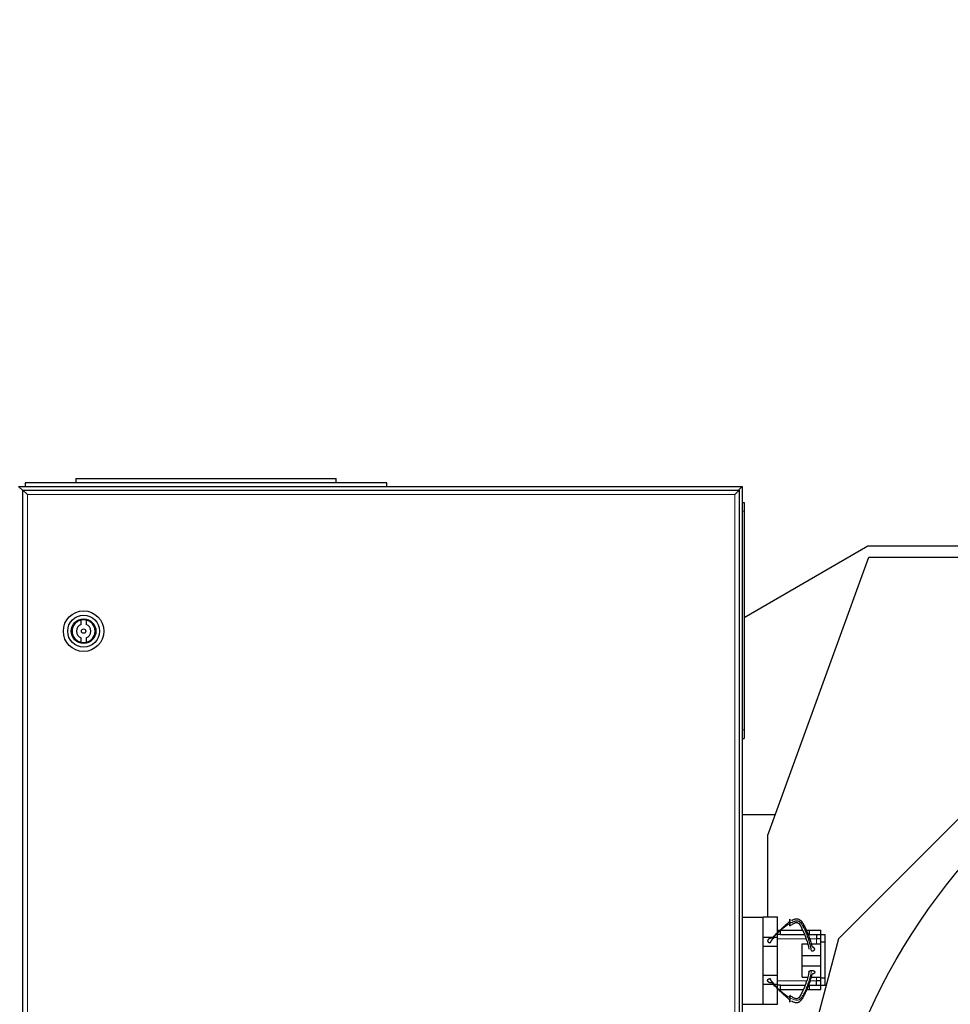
# Model space of a CAD drawing. Header units: inches. Extents: x 0 to 17820, y -10 to 12600.
# Tile 69 of 125: x 4669 to 5312, y 10738 to 11419. Entities that reach past the tile are written whole.
import ezdxf

# ---------------------------------------------------------------- set-up
doc = ezdxf.new("R2010")
doc.units = ezdxf.units.IN
doc.layers.add('1', color=7, linetype='Continuous', true_color=0xffffff)
doc.layers.add('254', color=7, linetype='Continuous', true_color=0xffffff)
doc.styles.add('latin_extended', font='simplex.shx')
doc.dimstyles.get("Standard").update_dxf_attribs({"dimtxt": 0.18, "dimasz": 0.18, "dimexe": 0.18, "dimexo": 0.0625, "dimgap": 0.09, "dimtad": 0, "dimtih": 1, "dimtoh": 1, "dimdec": 4, "dimzin": 0, "dimdsep": 46, "dimtxsty": 'Standard', "dimcen": 0.09, "dimadec": 0, "dimazin": 0, "dimtfac": 1, "dimtdec": 4, "dimtofl": 0, "dimtmove": 0, "dimatfit": 3, "dimfxl": 1, "dimtolj": 1, "dimtzin": 0, "dimarcsym": 0})

# ---------------------------------------------------------------- blocks, each defined once
blk = doc.blocks.new('_U0')
at = {"layer": '254', "color": 3, "linetype": 'Continuous', "lineweight": 13, "transparency": 16777216}
for p, q in [((3912.93, 9280.7), (3912.93, 11785.66)), ((3546.09, 9280.7), (3942.93, 9280.7)), ((3912.93, 9175.7), (3912.93, 8778.65)), ((5283.09, 8673.65), (3882.93, 8673.65))]:
    blk.add_line(p, q, dxfattribs=at)
at = {"layer": '254', "color": 3, "transparency": 16777216}
for points in [[(3930.43, 9175.7), (3895.43, 9175.7), (3912.93, 9280.7)], [(3895.43, 8778.65), (3930.43, 8778.65), (3912.93, 8673.65)]]:
    blk.add_solid(points, dxfattribs=at)
at = {"layer": 'Defpoints', "color": 0, "transparency": 16777216}
for p in [(3516.09, 9280.7), (3912.93, 8673.65), (5313.09, 8673.65)]:
    blk.add_point(p, dxfattribs=at)
at = {"layer": '254', "color": 2, "lineweight": 13, "transparency": 16777216, "insert": (3755.43, 11463.16), "char_height": 105, "attachment_point": 1, "rotation": 90, "style": 'latin_extended'}
blk.add_mtext('\\A1;607', dxfattribs=at)

msp = doc.modelspace()

# ---------------------------------------------------------------- linework, layer by layer
at = {"layer": '1', "color": 2, "linetype": 'Continuous', "lineweight": 25}
for p, q in [((4668.09, 11096.149), (5168.09, 11096.149)), ((4670.89, 11093.349), (4668.09, 11096.149)), ((4922.59, 11098.649), (4672.59, 11098.649)), ((4672.59, 11098.649), (4672.59, 11096.149)), ((4707.59, 11101.649), (4887.59, 11101.649)), ((4707.59, 11101.649), (4707.59, 11098.649)), ((4887.59, 11098.649), (4887.59, 11101.649)), ((4922.59, 11096.149), (4922.59, 11098.649)), ((5168.09, 11096.149), (5165.29, 11093.349)), ((5168.09, 11096.149), (5168.09, 10296.149)), ((4671.09, 10298.649), (4671.09, 11093.649)), ((4671.09, 11093.649), (4674.09, 11090.649)), ((4671.09, 11093.649), (5166.09, 11093.649)), ((5166.09, 11093.649), (5163.09, 11090.649)), ((5166.09, 11093.649), (5166.09, 10298.649)), ((5168.09, 11085.149), (5169.59, 11085.149)), ((5169.59, 11085.149), (5169.59, 11079.149)), ((5169.59, 11079.149), (5169.59, 10928.149)), ((5169.587, 11005.785), (5255.09, 11055.15)), ((5255.09, 11055.15), (5394.462, 11055.15)), ((5185.871, 10855.365), (5255.754, 11047.368)), ((5255.754, 11047.368), (5327.086, 11047.368)), ((4711.321, 11000.962), (4711.321, 11004.022)), ((4714.659, 11004.022), (4714.659, 11000.962)), ((4711.321, 10988.476), (4711.321, 10991.536)), ((4714.659, 10991.536), (4714.659, 10988.476)), ((5406.055, 10955.047), (5234.757, 10783.749)), ((5169.59, 10928.149), (5169.59, 10922.149)), ((5168.09, 10922.149), (5169.59, 10922.149)), ((5190.966, 10869.35), (5168.103, 10869.35)), ((5185.871, 10798.846), (5185.871, 10855.365)), ((5168.09, 10798.649), (5182.59, 10798.649)), ((5182.59, 10798.849), (5192.59, 10798.849)), ((5182.59, 10798.649), (5182.59, 10798.849)), ((5182.59, 10783.676), (5182.59, 10798.649)), ((5192.59, 10787.937), (5192.59, 10798.849)), ((5192.59, 10789.649), (5194.59, 10789.649)), ((5194.59, 10786.649), (5194.59, 10789.649)), ((5194.59, 10789.649), (5209.888, 10789.649)), ((5212.335, 10789.649), (5214.59, 10789.649)), ((5214.59, 10786.649), (5214.59, 10789.649)), ((5214.59, 10789.649), (5222.588, 10789.649)), ((5222.588, 10786.647), (5222.588, 10789.649)), ((5234.757, 10783.749), (5171.175, 10546.456)), ((5182.59, 10784.849), (5189.554, 10784.849)), ((5182.59, 10778.649), (5182.59, 10783.676)), ((5190.505, 10784.849), (5192.59, 10784.849)), ((5192.59, 10784.849), (5192.59, 10787.437)), ((5194.59, 10786.649), (5192.59, 10786.649)), ((5192.59, 10778.649), (5192.59, 10784.849)), ((5194.59, 10786.649), (5210.879, 10786.649)), ((5212.635, 10786.649), (5214.59, 10786.649)), ((5222.54, 10783.649), (5219.54, 10783.649)), ((5219.59, 10786.649), (5219.59, 10783.649)), ((5222.54, 10786.647), (5225.59, 10786.647)), ((5222.54, 10781.647), (5222.54, 10786.647)), ((5225.59, 10781.647), (5225.59, 10786.647)), ((5182.59, 10758.649), (5182.59, 10778.649)), ((5182.59, 10778.649), (5192.59, 10778.649)), ((5192.59, 10758.649), (5192.59, 10778.649)), ((5209.59, 10772.12), (5209.59, 10780.12)), ((5209.59, 10780.12), (5213.036, 10780.12)), ((5215.689, 10780.12), (5222.54, 10780.12)), ((5222.54, 10756.651), (5222.54, 10781.647)), ((5222.54, 10781.647), (5225.59, 10781.647)), ((5225.59, 10756.651), (5225.59, 10781.647)), ((5209.59, 10765.12), (5209.59, 10772.12)), ((5209.59, 10772.12), (5222.54, 10772.12)), ((5209.59, 10765.12), (5222.54, 10765.12)), ((5209.59, 10757.12), (5209.59, 10765.12)), ((5182.59, 10758.649), (5192.59, 10758.649)), ((5182.59, 10753.622), (5182.59, 10758.649)), ((5192.59, 10752.449), (5192.59, 10758.649)), ((5209.59, 10757.12), (5213.036, 10757.12)), ((5215.689, 10757.12), (5222.54, 10757.12)), ((5222.54, 10751.651), (5222.54, 10756.651)), ((5222.54, 10756.651), (5225.59, 10756.651)), ((5225.59, 10751.651), (5225.59, 10756.651)), ((5182.59, 10738.649), (5182.59, 10753.622)), ((5182.59, 10752.449), (5189.497, 10752.449)), ((5190.458, 10752.449), (5192.59, 10752.449)), ((5192.59, 10749.803), (5192.59, 10752.449)), ((5194.59, 10751.649), (5192.59, 10751.649)), ((5192.59, 10738.449), (5192.59, 10749.303)), ((5192.59, 10748.649), (5194.59, 10748.649)), ((5194.59, 10751.649), (5211.228, 10751.649)), ((5194.59, 10748.649), (5194.59, 10751.649)), ((5194.59, 10748.649), (5210.237, 10748.649)), ((5212.708, 10748.649), (5214.59, 10748.649)), ((5212.953, 10751.649), (5214.59, 10751.649)), ((5214.59, 10748.649), (5214.59, 10751.649)), ((5214.59, 10748.649), (5222.588, 10748.649)), ((5222.54, 10754.649), (5219.54, 10754.649)), ((5219.59, 10751.649), (5219.59, 10754.649)), ((5222.54, 10751.651), (5225.59, 10751.651)), ((5222.588, 10748.649), (5222.588, 10751.651)), ((5168.09, 10738.649), (5182.59, 10738.649)), ((5182.59, 10738.449), (5182.59, 10738.649)), ((5182.59, 10738.449), (5192.59, 10738.449))]:
    msp.add_line(p, q, dxfattribs=at)
at = {"layer": '1', "color": 110, "linetype": 'Continuous', "lineweight": 13}
for p, q in [((4670.89, 11093.349), (4670.89, 10298.949)), ((4671.091, 11093.349), (4670.89, 11093.349)), ((4674.09, 11090.649), (4674.09, 10301.649)), ((5163.09, 11090.649), (4674.09, 11090.649)), ((5163.09, 10301.649), (5163.09, 11090.649)), ((5168.09, 11079.149), (5169.59, 11079.149)), ((5168.09, 10928.149), (5169.59, 10928.149)), ((5192.587, 10783.649), (5211.87, 10783.649)), ((5214.444, 10783.649), (5219.54, 10783.649)), ((5219.54, 10780.12), (5219.54, 10783.649)), ((5219.54, 10754.649), (5219.54, 10757.12)), ((5212.22, 10754.649), (5192.587, 10754.649)), ((5219.54, 10754.649), (5214.819, 10754.649))]:
    msp.add_line(p, q, dxfattribs=at)
at = {"layer": '1', "color": 2, "linetype": 'Continuous', "lineweight": 25}
for centre, radius in [((4712.99, 10996.249), 14), ((4712.99, 10996.249), 11), ((4712.99, 10996.249), 8.5), ((4712.99, 10996.249), 8), ((4712.99, 10996.249), 1.5), ((5648.09, 10555.149), 430.5)]:
    msp.add_circle(centre, radius, dxfattribs=at)
for radius, start, end in [(7.95, 102.117978, 257.882022), (5, 109.498447, 250.501553), (7.95, 282.117978, 77.882022), (5, 289.498447, 70.501553)]:
    msp.add_arc((4712.99, 10996.249), radius, start, end, dxfattribs=at)
for points, degree, knots in [([(5188.767, 10784.048), (5189.652, 10785.063), (5191.053, 10786.571), (5193.055, 10788.527), (5194.583, 10789.969), (5196.148, 10791.418), (5197.748, 10792.878), (5199.387, 10794.343), (5200.517, 10795.287), (5201.09, 10795.73)], 3, [0, 0, 0, 0, 0.25, 0.375, 0.5, 0.625, 0.75, 0.875, 1, 1, 1, 1]), ([(5201.09, 10794.212), (5201.09, 10794.345), (5201.09, 10794.619), (5201.09, 10794.967), (5201.09, 10795.331), (5201.09, 10795.701), (5201.09, 10796.003), (5201.09, 10796.241), (5201.09, 10796.414), (5201.09, 10796.576), (5201.09, 10796.775), (5201.09, 10796.976), (5201.09, 10797.093), (5201.09, 10797.188), (5201.09, 10797.271), (5201.09, 10797.358), (5201.09, 10797.387), (5201.09, 10797.393), (5201.09, 10797.379), (5201.09, 10797.329), (5201.09, 10797.284), (5201.09, 10797.222), (5201.09, 10797.145), (5201.09, 10796.974), (5201.09, 10796.751), (5201.09, 10796.5), (5201.09, 10796.216), (5201.09, 10795.906), (5201.09, 10795.73)], 5, [0, 0, 0, 0, 0, 0, 0.1042545, 0.2083296, 0.25, 0.25, 0.25, 0.3128199, 0.375, 0.375, 0.375, 0.4171102, 0.5, 0.5, 0.5, 0.5210512, 0.625, 0.625, 0.625, 0.6251827, 0.7291347, 0.75, 0.75, 0.75, 0.8639149, 1, 1, 1, 1, 1, 1]), ([(5216.03, 10775.337), (5215.85, 10776.494), (5215.398, 10778.799), (5214.47, 10782.222), (5213.499, 10785.036), (5212.643, 10787.268), (5211.958, 10788.934), (5211.225, 10790.59), (5210.403, 10792.224), (5209.59, 10793.557), (5208.897, 10794.438), (5208.455, 10794.914), (5208.093, 10795.245), (5207.692, 10795.531), (5207.099, 10795.81), (5206.293, 10795.983), (5205.336, 10795.91), (5204.102, 10795.659), (5202.641, 10795.108), (5201.595, 10794.521), (5201.09, 10794.212)], 3, [0, 0, 0, 0, 0.125, 0.25, 0.375, 0.4375, 0.5, 0.5625, 0.625, 0.6875, 0.71875, 0.734375, 0.75, 0.765625, 0.78125, 0.8125, 0.84375, 0.875, 0.9375, 1, 1, 1, 1]), ([(5202.314, 10796.525), (5202.415, 10796.583), (5203.043, 10796.928), (5203.986, 10797.321), (5205.156, 10797.554), (5206.069, 10797.591), (5206.858, 10797.407), (5207.447, 10797.152), (5207.852, 10796.913), (5208.221, 10796.641), (5208.674, 10796.243), (5209.387, 10795.476), (5210.221, 10794.241), (5211.07, 10792.682), (5211.835, 10791.091), (5212.562, 10789.485), (5213.484, 10787.325), (5214.558, 10784.603), (5215.636, 10781.293), (5216.204, 10779.069), (5216.449, 10777.958)], 3, [0, 0, 0, 0, 0.0127032, 0.078523, 0.1114329, 0.1443428, 0.1772527, 0.1937076, 0.2101626, 0.2266175, 0.2430725, 0.2759824, 0.3418021, 0.4076219, 0.4734417, 0.5392615, 0.6050813, 0.7367209, 0.8683604, 1, 1, 1, 1]), ([(5201.09, 10794.212), (5200.36, 10793.836), (5199.006, 10792.999), (5197.089, 10791.616), (5195.225, 10790.128), (5193.433, 10788.524), (5191.736, 10786.798), (5189.655, 10784.362), (5188.261, 10782.386), (5187.409, 10781.005)], 3, [0, 0, 0, 0, 0.125, 0.25, 0.375, 0.5, 0.625, 0.75, 1, 1, 1, 1]), ([(5201.09, 10792.561), (5201.746, 10793.087), (5202.824, 10793.809), (5204.205, 10794.565), (5205.099, 10794.927), (5205.742, 10794.994), (5206.253, 10794.903), (5206.755, 10794.724), (5208.353, 10793.375), (5211.048, 10787.052), (5213.517, 10781.325), (5214.225, 10776.522)], 3, [0, 0, 0, 0, 0.0967492, 0.1477499, 0.1741579, 0.2010273, 0.2148184, 0.2287164, 0.2568671, 0.4363875, 1, 1, 1, 1]), ([(5201.09, 10792.561), (5201.09, 10792.56), (5201.09, 10792.561), (5201.09, 10792.567), (5201.09, 10792.577), (5201.09, 10792.608), (5201.09, 10792.665), (5201.09, 10792.726), (5201.09, 10792.8), (5201.09, 10792.962), (5201.09, 10793.21), (5201.09, 10793.453), (5201.09, 10793.729), (5201.09, 10794.034), (5201.09, 10794.212)], 5, [0, 0, 0, 0, 0, 0, 0.0593483, 0.1400425, 0.1400425, 0.1400425, 0.2978414, 0.426695, 0.426695, 0.426695, 0.6779901, 1, 1, 1, 1, 1, 1]), ([(5188.767, 10784.048), (5188.579, 10784.069), (5188.231, 10784.084), (5187.881, 10784.056), (5187.54, 10783.989), (5187.193, 10783.877), (5186.9, 10783.76), (5186.752, 10783.69), (5186.613, 10783.612), (5186.482, 10783.527), (5186.279, 10783.373), (5186.165, 10783.275), (5186.063, 10783.169), (5185.976, 10783.057), (5185.858, 10782.859), (5185.792, 10782.714), (5185.753, 10782.585), (5185.733, 10782.454), (5185.733, 10782.258), (5185.756, 10782.085), (5185.794, 10781.957), (5185.851, 10781.835), (5185.956, 10781.683), (5186.115, 10781.507), (5186.35, 10781.318), (5186.648, 10781.17), (5186.98, 10781.069), (5187.266, 10781.021), (5187.409, 10781.005)], 5, [0, 0, 0, 0, 0, 0, 0.1360851, 0.25, 0.25, 0.25, 0.2708653, 0.3748173, 0.375, 0.375, 0.375, 0.4789488, 0.5, 0.5, 0.5, 0.5828898, 0.625, 0.625, 0.625, 0.6871801, 0.75, 0.75, 0.75, 0.7916704, 0.8957455, 1, 1, 1, 1, 1, 1]), ([(5216.03, 10775.337), (5216.163, 10775.325), (5216.43, 10775.316), (5216.753, 10775.341), (5217.064, 10775.405), (5217.344, 10775.506), (5217.557, 10775.609), (5217.756, 10775.724), (5217.963, 10775.883), (5218.119, 10776.068), (5218.217, 10776.268), (5218.259, 10776.439), (5218.279, 10776.611), (5218.27, 10776.801), (5218.202, 10777.006), (5218.078, 10777.2), (5217.921, 10777.362), (5217.733, 10777.518), (5217.492, 10777.681), (5217.228, 10777.803), (5216.933, 10777.892), (5216.622, 10777.943), (5216.449, 10777.958)], 5, [0, 0, 0, 0, 0, 0, 0.1042545, 0.2083296, 0.25, 0.25, 0.25, 0.3128199, 0.4171102, 0.5, 0.5, 0.5, 0.5210512, 0.6251827, 0.7291347, 0.75, 0.75, 0.75, 0.8639149, 1, 1, 1, 1, 1, 1]), ([(5214.208, 10760.574), (5214.214, 10760.759), (5214.423, 10761.195), (5214.926, 10761.602), (5215.636, 10761.867), (5216.03, 10761.903)], 2, [0, 0, 0, 0.1943335, 0.462889, 0.7314445, 1, 1, 1]), ([(5188.767, 10753.192), (5188.554, 10753.167), (5188.225, 10753.17), (5188.009, 10753.185), (5187.794, 10753.213), (5187.583, 10753.254), (5187.377, 10753.306), (5187.176, 10753.369), (5186.982, 10753.444), (5186.797, 10753.529), (5186.622, 10753.624), (5186.457, 10753.73), (5186.304, 10753.845), (5186.164, 10753.969), (5186.041, 10754.103), (5185.936, 10754.244), (5185.851, 10754.393), (5185.788, 10754.55), (5185.748, 10754.712), (5185.731, 10754.876), (5185.74, 10755.039), (5185.767, 10755.165), (5185.791, 10755.244), (5185.821, 10755.322), (5185.858, 10755.398), (5185.9, 10755.471), (5185.95, 10755.542), (5186.028, 10755.639), (5186.163, 10755.764), (5186.319, 10755.875), (5186.492, 10755.974), (5186.68, 10756.059), (5186.88, 10756.129), (5187.088, 10756.183), (5187.248, 10756.213), (5187.355, 10756.228), (5187.409, 10756.234)], 2, [0, 0, 0, 0.0625, 0.09375, 0.125, 0.15625, 0.1875, 0.21875, 0.25, 0.28125, 0.3125, 0.34375, 0.375, 0.40625, 0.4375, 0.46875, 0.5, 0.53125, 0.5625, 0.59375, 0.625, 0.65625, 0.6741071, 0.6875, 0.7053571, 0.71875, 0.7366071, 0.75, 0.78125, 0.8125, 0.84375, 0.875, 0.90625, 0.9375, 0.96875, 0.984375, 1, 1, 1]), ([(5201.09, 10743.027), (5200.36, 10743.403), (5199.006, 10744.241), (5197.089, 10745.624), (5195.225, 10747.112), (5193.433, 10748.716), (5191.736, 10750.442), (5189.655, 10752.877), (5188.261, 10754.853), (5187.409, 10756.234)], 3, [0, 0, 0, 0, 0.125, 0.25, 0.375, 0.5, 0.625, 0.75, 1, 1, 1, 1]), ([(5214.225, 10760.718), (5213.378, 10755.967), (5211.449, 10750.437), (5208.541, 10744.667), (5207.486, 10743.117), (5206.754, 10742.516), (5206.253, 10742.336), (5205.741, 10742.244), (5204.616, 10742.378), (5203.025, 10743.343), (5201.74, 10744.141), (5201.09, 10744.679)], 3, [0, 0, 0, 0, 0.5634031, 0.6854014, 0.7434219, 0.7715621, 0.785455, 0.7992409, 0.8261004, 0.9032867, 1, 1, 1, 1]), ([(5202.314, 10740.715), (5202.415, 10740.657), (5203.043, 10740.312), (5203.986, 10739.919), (5205.156, 10739.685), (5206.069, 10739.649), (5206.858, 10739.833), (5207.447, 10740.087), (5207.852, 10740.327), (5208.221, 10740.599), (5208.674, 10740.997), (5209.387, 10741.764), (5210.221, 10742.999), (5211.07, 10744.558), (5211.835, 10746.149), (5212.562, 10747.754), (5213.484, 10749.915), (5214.558, 10752.637), (5215.636, 10755.946), (5216.204, 10758.171), (5216.449, 10759.282)], 3, [0, 0, 0, 0, 0.0127032, 0.078523, 0.1114329, 0.1443428, 0.1772527, 0.1937076, 0.2101626, 0.2266175, 0.2430725, 0.2759824, 0.3418021, 0.4076219, 0.4734417, 0.5392615, 0.6050813, 0.7367209, 0.8683604, 1, 1, 1, 1]), ([(5188.767, 10753.192), (5189.652, 10752.177), (5191.053, 10750.669), (5193.055, 10748.713), (5194.583, 10747.271), (5196.148, 10745.822), (5197.748, 10744.361), (5199.387, 10742.897), (5200.517, 10741.953), (5201.09, 10741.51)], 3, [0, 0, 0, 0, 0.25, 0.375, 0.5, 0.625, 0.75, 0.875, 1, 1, 1, 1]), ([(5201.09, 10744.679), (5201.09, 10744.679), (5201.09, 10744.678), (5201.09, 10744.643), (5201.09, 10744.569), (5201.09, 10744.464), (5201.09, 10744.278), (5201.09, 10744.03), (5201.09, 10743.787), (5201.09, 10743.51), (5201.09, 10743.206), (5201.09, 10743.027)], 5, [0, 0, 0, 0, 0, 0, 0.0593483, 0.2978414, 0.426695, 0.426695, 0.426695, 0.6779901, 1, 1, 1, 1, 1, 1]), ([(5201.09, 10743.027), (5201.09, 10742.895), (5201.09, 10742.621), (5201.09, 10742.273), (5201.09, 10741.908), (5201.09, 10741.539), (5201.09, 10741.236), (5201.09, 10740.939), (5201.09, 10740.597), (5201.09, 10740.3), (5201.09, 10740.088), (5201.09, 10739.969), (5201.09, 10739.882), (5201.09, 10739.829), (5201.09, 10739.854), (5201.09, 10739.954), (5201.09, 10740.095), (5201.09, 10740.266), (5201.09, 10740.489), (5201.09, 10740.739), (5201.09, 10741.023), (5201.09, 10741.334), (5201.09, 10741.51)], 5, [0, 0, 0, 0, 0, 0, 0.1042545, 0.2083296, 0.25, 0.25, 0.25, 0.3128199, 0.4171102, 0.5, 0.5, 0.5, 0.5210512, 0.6251827, 0.7291347, 0.75, 0.75, 0.75, 0.8639149, 1, 1, 1, 1, 1, 1])]:
    msp.add_open_spline(points, degree=degree, knots=knots, dxfattribs=at)
for points, degree in [([(5214.59, 10786.649), (5222.54, 10786.649)], 1), ([(5216.03, 10761.903), (5216.428, 10761.939), (5217.224, 10761.801), (5217.843, 10761.48), (5218.229, 10761.009), (5218.3, 10760.494), (5218.058, 10759.988), (5217.554, 10759.58), (5216.843, 10759.316), (5216.449, 10759.281)], 2), ([(5214.59, 10751.649), (5222.54, 10751.649)], 1)]:
    msp.add_open_spline(points, degree=degree, dxfattribs=at)
at = {"layer": '1', "color": 110, "linetype": 'Continuous', "lineweight": 13}
msp.add_open_spline([(5216.03, 10761.902), (5215.85, 10760.746), (5215.398, 10758.44), (5214.47, 10755.018), (5213.499, 10752.203), (5212.643, 10749.971), (5211.958, 10748.306), (5211.225, 10746.65), (5210.403, 10745.015), (5209.59, 10743.683), (5208.897, 10742.802), (5208.455, 10742.326), (5208.093, 10741.995), (5207.692, 10741.709), (5207.099, 10741.43), (5206.293, 10741.257), (5205.336, 10741.33), (5204.102, 10741.581), (5202.641, 10742.132), (5201.595, 10742.719), (5201.09, 10743.027)], degree=3, knots=[0, 0, 0, 0, 0.125, 0.25, 0.375, 0.4375, 0.5, 0.5625, 0.625, 0.6875, 0.71875, 0.734375, 0.75, 0.765625, 0.78125, 0.8125, 0.84375, 0.875, 0.9375, 1, 1, 1, 1], dxfattribs=at)

# ---------------------------------------------------------------- dimensions: what is measured, and where the dimension line sits
at = {"layer": '254', "color": 2, "linetype": 'Continuous', "lineweight": 13}
dim = msp.add_linear_dim(base=(3912.933, 8673.649), p1=(3516.09, 9280.695), p2=(5313.09, 8673.649), angle=90, dimstyle='Standard', override={"dimscale": 30, "dimtxt": 3.5, "dimasz": 3.5, "dimexe": 1, "dimexo": 1, "dimgap": 1.75, "dimtad": 1, "dimtih": 0, "dimtoh": 0, "dimdec": 0, "dimlfac": 1, "dimzin": 8, "dimdsep": 46, "dimlunit": 2, "dimtxsty": 'latin_extended', "dimsah": 1, "dimse1": 0, "dimse2": 0, "dimsd1": 0, "dimsd2": 0, "dimclrd": 3, "dimclre": 3, "dimclrt": 2, "dimtol": 0, "dimtm": -0.1, "dimtfac": 0.714286, "dimtdec": 3, "dimtofl": 1, "dimtmove": 0, "dimtzin": 8, "dimlwd": 13, "dimlwe": 13}, dxfattribs=at)
dim.commit()
dim.dimension.update_dxf_attribs({"geometry": '_U0', "text_midpoint": (3912.933, 11598.164), "dimtype": 160})

doc.saveas('drawing.dxf')
